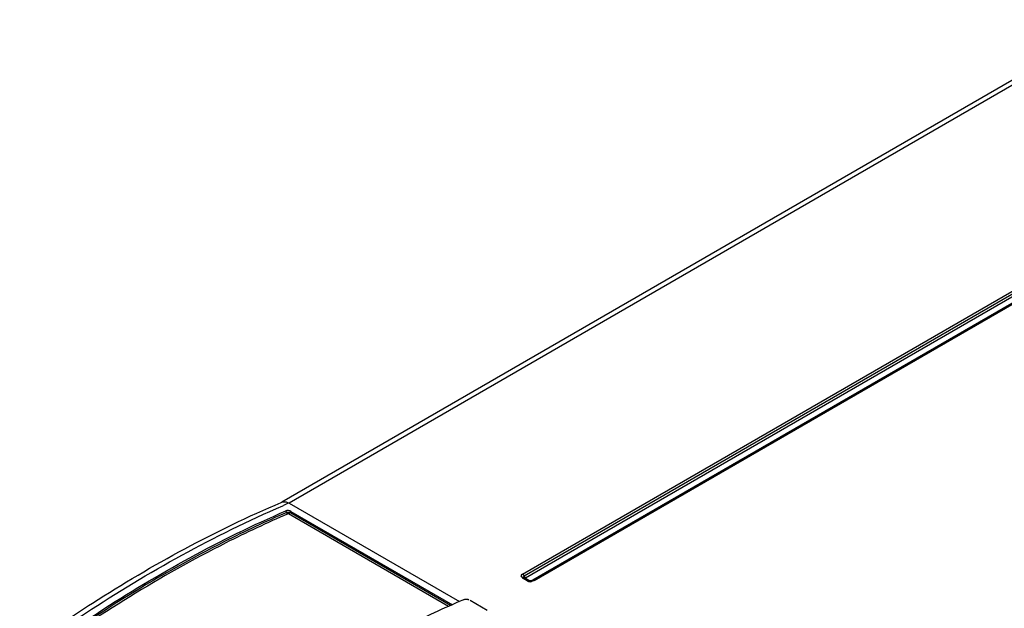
# Model space of a CAD drawing. Header units: inches. Extents: x 0 to 166, y 0 to 117.
# Tile 66 of 80: x 136.54 to 140.4, y 32.91 to 35.22. Entities that reach past the tile are written whole.
import ezdxf

# ---------------------------------------------------------------- set-up
doc = ezdxf.new("R2010")
doc.units = ezdxf.units.IN
doc.header["$LTSCALE"] = 9.105315
doc.header["$MEASUREMENT"] = 0
doc.layers.get('0').update_dxf_attribs({"linetype": 'CONTINUOUS'})

msp = doc.modelspace()

# ---------------------------------------------------------------- linework, layer by layer
at = {"color": 7, "linetype": 'CONTINUOUS'}
for p, q in [((140.8446, 35.2203), (137.5657, 33.3273)), ((140.8741, 35.2174), (137.5938, 33.3235)), ((138.5112, 33.0446), (141.3897, 34.7065)), ((141.3961, 34.6988), (138.5176, 33.0369)), ((141.4033, 34.6915), (138.5233, 33.0288)), ((138.5428, 33.0175), (141.4228, 34.6802)), ((141.4295, 34.681), (138.551, 33.0191)), ((141.4349, 34.6804), (138.5564, 33.0185)), ((137.5633, 33.3261), (137.5658, 33.3272)), ((137.5693, 33.313), (137.5718, 33.3141)), ((137.5884, 33.3262), (137.5938, 33.3235)), ((137.5938, 33.3235), (138.2634, 32.9369)), ((138.2205, 32.9178), (137.5917, 33.2809)), ((138.2281, 32.9212), (137.5965, 33.2858)), ((137.6014, 33.2908), (138.2357, 32.9246)), ((138.5293, 33.0185), (138.5112, 33.029)), ((138.5165, 33.0307), (138.5163, 33.0308)), ((138.5347, 33.0191), (138.5166, 33.0295)), ((138.5233, 33.0288), (138.5428, 33.0175)), ((138.5491, 33.0168), (138.5498, 33.0178)), ((138.5498, 33.0178), (138.5501, 33.0189)), ((138.2532, 32.9327), (138.2484, 32.9306)), ((138.3048, 32.9423), (138.3728, 32.9031))]:
    msp.add_line(p, q, dxfattribs=at)
for points in [[(137.5847, 33.2875), (137.5844, 33.2882), (137.5839, 33.289), (137.5835, 33.2897), (137.583, 33.2903), (137.5825, 33.2909), (137.5819, 33.2914), (137.5813, 33.2919), (137.5807, 33.2923)], [(137.5893, 33.2811), (137.589, 33.2812), (137.5887, 33.2814), (137.5885, 33.2816), (137.5882, 33.2819), (137.5879, 33.2821), (137.5876, 33.2824), (137.5873, 33.2827), (137.587, 33.283), (137.5867, 33.2834), (137.5864, 33.2838), (137.5861, 33.2843), (137.5858, 33.2848), (137.5856, 33.2854), (137.5853, 33.286), (137.5847, 33.2875)], [(137.585, 33.2867), (137.5855, 33.2869), (137.586, 33.287), (137.5866, 33.2872), (137.5872, 33.2873), (137.5878, 33.2874), (137.5884, 33.2875), (137.589, 33.2875), (137.5897, 33.2875), (137.5903, 33.2875)], [(137.5903, 33.2875), (137.5911, 33.2874), (137.5919, 33.2873), (137.5926, 33.2872), (137.5933, 33.2871), (137.594, 33.2869), (137.5947, 33.2866), (137.5954, 33.2864), (137.596, 33.2861), (137.5965, 33.2858)], [(137.5965, 33.2858), (137.596, 33.285), (137.5955, 33.2842), (137.5949, 33.2835), (137.5944, 33.2829), (137.5938, 33.2823), (137.5933, 33.2819), (137.5927, 33.2815), (137.5922, 33.2812), (137.5917, 33.2809)], [(137.5965, 33.2858), (137.597, 33.2866), (137.5974, 33.2873), (137.5979, 33.2879), (137.5985, 33.2886), (137.599, 33.2891), (137.5996, 33.2896), (137.6002, 33.2901), (137.6008, 33.2905), (137.6014, 33.2908)], [(138.5112, 33.0446), (138.5121, 33.044), (138.513, 33.0434), (138.5138, 33.0426), (138.5146, 33.0417), (138.5154, 33.0407), (138.5161, 33.0397), (138.5167, 33.0387), (138.5172, 33.0378)], [(138.5166, 33.0295), (138.5161, 33.0297), (138.5154, 33.0299), (138.5146, 33.03), (138.5138, 33.0299), (138.513, 33.0297), (138.5121, 33.0294), (138.5112, 33.029)], [(138.5163, 33.0308), (138.5158, 33.0317), (138.5155, 33.0326), (138.5154, 33.0335), (138.5157, 33.0344), (138.5162, 33.0354), (138.5171, 33.0362), (138.5181, 33.037)], [(138.5166, 33.0295), (138.5164, 33.0296), (138.5163, 33.0297), (138.5161, 33.0298), (138.516, 33.0299), (138.5159, 33.03), (138.5159, 33.03), (138.5158, 33.0301), (138.5158, 33.0301)], [(138.5172, 33.0378), (138.518, 33.0361), (138.5184, 33.0353), (138.5188, 33.0345), (138.5194, 33.0337), (138.52, 33.0329), (138.5206, 33.0321), (138.5212, 33.0315), (138.5218, 33.0309), (138.5224, 33.0303), (138.5229, 33.0299), (138.5235, 33.0295), (138.524, 33.0292)], [(138.524, 33.0283), (138.5235, 33.0281), (138.5229, 33.0278), (138.5224, 33.0276), (138.5218, 33.0274), (138.5212, 33.0273), (138.5206, 33.0273), (138.5204, 33.0273)], [(138.5293, 33.0185), (138.5302, 33.019), (138.5311, 33.0193), (138.5319, 33.0195), (138.5327, 33.0196), (138.5335, 33.0195), (138.5342, 33.0193), (138.5347, 33.0191)], [(138.551, 33.0191), (138.5515, 33.0193), (138.5522, 33.0195), (138.553, 33.0196)], [(138.553, 33.0196), (138.5538, 33.0195), (138.5546, 33.0193), (138.5555, 33.019), (138.5564, 33.0185)]]:
    msp.add_lwpolyline(points, dxfattribs=at)
for centre, radius, start, end in [((139.2879, 29.3362), 4.3322, 113.0192, 113.3361), ((139.9776, 28.9819), 4.3107, 113.2031, 113.5794)]:
    msp.add_arc(centre, radius, start, end, dxfattribs=at)
for points, knots in [([(136.5359, 32.7128), (136.6207, 32.7745), (136.9486, 33.0014), (137.2995, 33.1964), (137.5693, 33.313)], [0, 0, 0, 0, 0.262904, 1, 1, 1, 1]), ([(136.5736, 32.764), (136.6549, 32.8216), (136.9697, 33.0339), (137.3055, 33.2164), (137.5633, 33.3261)], [0, 0, 0, 0, 0.262246, 1, 1, 1, 1]), ([(136.6002, 32.7262), (136.6804, 32.7842), (136.9916, 32.9983), (137.3246, 33.1819), (137.5807, 33.2923)], [0, 0, 0, 0, 0.261848, 1, 1, 1, 1]), ([(137.585, 33.2867), (137.5024, 33.2511), (137.1604, 33.0906), (136.8381, 32.8896), (136.6051, 32.721)], [0, 0, 0, 0, 0.238266, 1, 1, 1, 1]), ([(137.5905, 33.2816), (137.5077, 33.2459), (137.1651, 33.0853), (136.8423, 32.8838), (136.6089, 32.7148)], [0, 0, 0, 0, 0.238241, 1, 1, 1, 1]), ([(138.5112, 33.0446), (138.5084, 33.043), (138.5005, 33.0378), (138.509, 33.0328), (138.5119, 33.0326)], [0, 0, 0, 0, 0.516403, 1, 1, 1, 1]), ([(138.5293, 33.0185), (138.5301, 33.0181), (138.5319, 33.0172), (138.5337, 33.0165), (138.5348, 33.0161)], [0, 0, 0, 0, 0.464112, 1, 1, 1, 1]), ([(138.5381, 33.0183), (138.5374, 33.0183), (138.5363, 33.0185), (138.5351, 33.0188), (138.5347, 33.0191)], [0, 0, 0, 0, 0.590727, 1, 1, 1, 1]), ([(138.5348, 33.0161), (138.5374, 33.0153), (138.5421, 33.0141), (138.5477, 33.0151), (138.5491, 33.0168)], [0, 0, 0, 0, 0.560915, 1, 1, 1, 1]), ([(138.551, 33.0191), (138.5494, 33.0181), (138.5448, 33.0181), (138.5406, 33.018), (138.5381, 33.0183)], [0, 0, 0, 0, 0.427853, 1, 1, 1, 1]), ([(138.2484, 32.9306), (138.1731, 32.8976), (137.8622, 32.7508), (137.5676, 32.5706), (137.3537, 32.4202)], [0, 0, 0, 0, 0.239381, 1, 1, 1, 1])]:
    msp.add_open_spline(points, degree=3, knots=knots, dxfattribs=at)
for points in [[(137.5658, 33.3272), (137.5728, 33.3301), (137.5815, 33.3291), (137.5884, 33.3262)], [(137.6014, 33.2908), (137.5954, 33.2942), (137.5871, 33.295), (137.5807, 33.2923)], [(138.2792, 32.944), (138.2854, 32.9466), (138.2975, 32.9488), (138.2993, 32.9424)]]:
    msp.add_open_spline(points, degree=3, dxfattribs=at)

doc.saveas('drawing.dxf')
